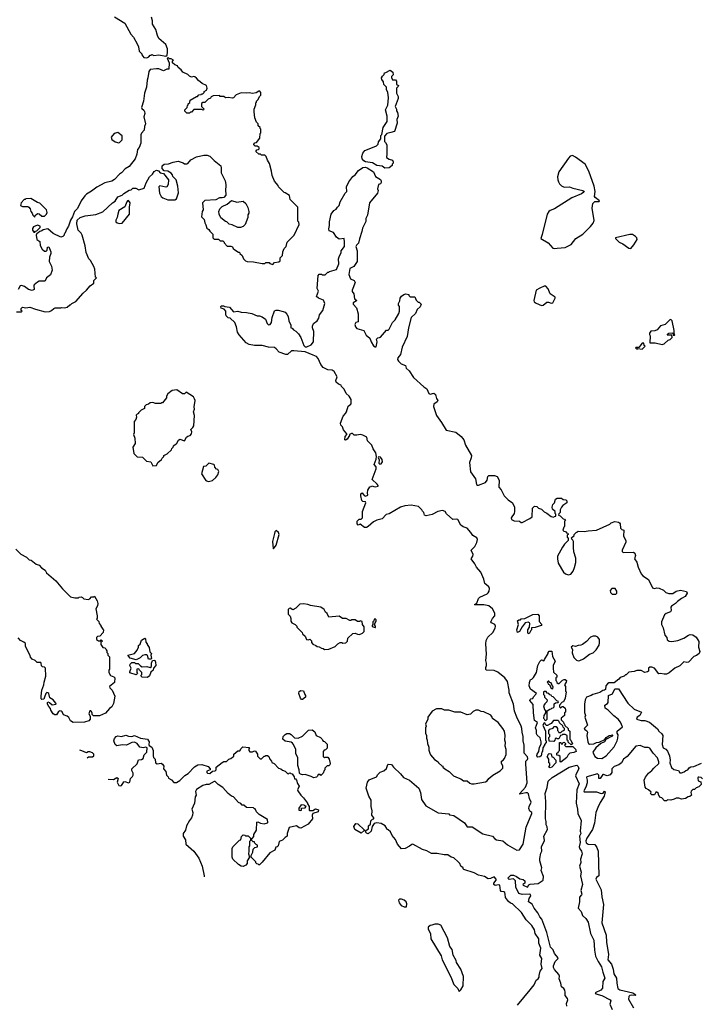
# Model space of a CAD drawing. Extents: x 1861455 to 2058065, y 200073 to 437907.
# Tile 54 of 256: x 1954313 to 1962102, y 220915 to 232167. Entities that reach past the tile are written whole.
import ezdxf

# ---------------------------------------------------------------- set-up
doc = ezdxf.new("R2010")
doc.units = 0

msp = doc.modelspace()

# ---------------------------------------------------------------- linework, layer by layer
at = {"layer": '0CON05XD'}
for points in [[(1955398, 232198), (1955515, 232128), (1955585, 232002), (1955613, 231965), (1955655, 231890), (1955670, 231855), (1955680, 231805), (1955710, 231775), (1955710, 231765), (1955730, 231735), (1955765, 231732)], [(1955765, 231732), (1955788, 231742), (1955805, 231760), (1955815, 231760), (1955825, 231770), (1955845, 231758), (1955904, 231766), (1955985, 231750), (1955997, 231763), (1956003, 231797), (1956003, 231835), (1955984, 231884), (1955905, 231950), (1955888, 231985), (1955868, 232055), (1955832, 232115), (1955832, 232155), (1955821, 232195)], [(1954277, 228827), (1954335, 228830), (1954340, 228835), (1954330, 228845), (1954330, 228865), (1954345, 228880), (1954385, 228872), (1954428, 228882), (1954495, 228857), (1954605, 228829), (1954655, 228833), (1954678, 228842), (1954705, 228868), (1954718, 228872), (1954785, 228872), (1954795, 228878), (1954825, 228872), (1954855, 228880), (1954885, 228910), (1954895, 228910), (1954910, 228925), (1954953, 228947), (1955037, 229043), (1955076, 229074), (1955118, 229125), (1955160, 229155), (1955160, 229185), (1955190, 229215), (1955180, 229225), (1955172, 229315), (1955162, 229345), (1955123, 229413), (1955102, 229435), (1955072, 229505), (1955063, 229583), (1955028, 229705), (1955016, 229726), (1954983, 229763), (1954968, 229835), (1954970, 229875), (1955003, 229907), (1955063, 229927), (1955185, 229940), (1955265, 229972), (1955372, 230075), (1955405, 230092), (1955435, 230142), (1955485, 230162), (1955505, 230182), (1955565, 230218), (1955587, 230223), (1955608, 230242), (1955642, 230242), (1955675, 230222), (1955735, 230240), (1955758, 230302), (1955795, 230370), (1955829, 230401), (1955848, 230432), (1955875, 230448), (1955898, 230438), (1955920, 230415), (1955955, 230408), (1956014, 230335), (1956008, 230285), (1955993, 230257), (1955983, 230253), (1955915, 230267), (1955903, 230257), (1955910, 230185), (1955930, 230145), (1955949, 230129), (1956005, 230109), (1956085, 230107), (1956105, 230120), (1956127, 230187), (1956120, 230265), (1956100, 230335), (1956065, 230373), (1956059, 230395), (1956045, 230413), (1956006, 230436), (1955965, 230440), (1955940, 230465), (1955940, 230495), (1955963, 230517), (1956015, 230520), (1956068, 230538), (1956125, 230548), (1956182, 230532), (1956195, 230520), (1956222, 230518), (1956236, 230524), (1956268, 230565), (1956335, 230600), (1956417, 230617), (1956455, 230617), (1956485, 230608), (1956536, 230556), (1956610, 230495), (1956616, 230474), (1956617, 230415), (1956661, 230325), (1956668, 230285), (1956664, 230204), (1956670, 230185), (1956667, 230163), (1956644, 230136), (1956625, 230130), (1956595, 230132), (1956555, 230108), (1956428, 230102), (1956402, 230075), (1956410, 229995), (1956400, 229975), (1956392, 229915), (1956422, 229882), (1956428, 229845), (1956442, 229822), (1956450, 229785), (1956475, 229770), (1956485, 229750), (1956520, 229715), (1956520, 229675), (1956535, 229660), (1956585, 229660), (1956605, 229640), (1956635, 229640), (1956650, 229625), (1956650, 229615), (1956685, 229580), (1956725, 229578), (1956745, 229570), (1956752, 229552), (1956770, 229535), (1956815, 229510), (1956825, 229510), (1956830, 229495), (1956855, 229470), (1956870, 229435), (1956895, 229410), (1956913, 229403), (1956985, 229400), (1957085, 229380), (1957115, 229380), (1957125, 229390), (1957165, 229390), (1957172, 229382), (1957205, 229370), (1957225, 229390), (1957275, 229400), (1957288, 229412), (1957290, 229445), (1957317, 229473), (1957320, 229515), (1957335, 229550), (1957360, 229575), (1957370, 229625), (1957450, 229705), (1957508, 229825), (1957502, 229852), (1957490, 229865), (1957490, 230025), (1957402, 230112), (1957398, 230158), (1957348, 230188), (1957335, 230190), (1957270, 230255), (1957265, 230270), (1957225, 230320), (1957198, 230385), (1957192, 230435), (1957168, 230525), (1957143, 230563), (1957130, 230605), (1957115, 230620), (1957075, 230620), (1957065, 230630), (1957045, 230630), (1957012, 230662), (1957022, 230678), (1957038, 230682), (1957048, 230692), (1957050, 230705), (1957025, 230720), (1957005, 230720), (1956990, 230735), (1956990, 230745), (1957002, 230758), (1957018, 230762), (1957058, 230812), (1957060, 230865), (1957070, 230875), (1957070, 230915), (1957060, 230925), (1957060, 230935), (1957040, 230955), (1957040, 230975), (1957020, 230995), (1957000, 231045), (1956992, 231115), (1956992, 231145), (1957010, 231195), (1957010, 231215), (1957020, 231225), (1957020, 231235), (1957040, 231255), (1957052, 231288), (1957070, 231305), (1957070, 231335), (1957058, 231348), (1957045, 231350), (1957015, 231330), (1956975, 231322), (1956935, 231332), (1956905, 231328), (1956845, 231332), (1956785, 231308), (1956758, 231272), (1956745, 231268), (1956695, 231278), (1956665, 231272), (1956645, 231288), (1956605, 231290), (1956595, 231300), (1956523, 231297), (1956500, 231285), (1956495, 231270), (1956465, 231260), (1956428, 231222), (1956405, 231220), (1956392, 231208), (1956390, 231175), (1956420, 231145), (1956408, 231132), (1956395, 231140), (1956305, 231140), (1956275, 231110), (1956265, 231110), (1956255, 231100), (1956225, 231100), (1956202, 231122), (1956200, 231135), (1956228, 231162), (1956230, 231185), (1956238, 231192), (1956240, 231205), (1956258, 231222), (1956262, 231248), (1956335, 231290), (1956345, 231290), (1956362, 231308), (1956385, 231310), (1956392, 231318), (1956405, 231320), (1956420, 231335), (1956420, 231345), (1956447, 231363), (1956457, 231383), (1956448, 231415), (1956397, 231437), (1956355, 231472), (1956335, 231500), (1956315, 231512), (1956305, 231517), (1956275, 231510), (1956255, 231520), (1956235, 231540), (1956177, 231567), (1956160, 231595), (1956125, 231620), (1956115, 231640), (1956085, 231650), (1956060, 231675), (1956060, 231695), (1956070, 231705), (1956045, 231720), (1956025, 231720), (1956015, 231730), (1956000, 231725), (1956020, 231675), (1956018, 231602), (1955995, 231600), (1955955, 231581), (1955905, 231606), (1955876, 231604), (1955805, 231598), (1955788, 231575), (1955779, 231501), (1955770, 231475), (1955763, 231395), (1955741, 231325), (1955728, 231235), (1955706, 231165), (1955710, 231150), (1955733, 231133), (1955739, 231119), (1955743, 231095), (1955733, 231057), (1955750, 230975), (1955738, 230945), (1955737, 230903), (1955705, 230870), (1955698, 230852), (1955697, 230755), (1955680, 230705), (1955658, 230682), (1955652, 230628), (1955632, 230575), (1955563, 230487), (1955517, 230463), (1955478, 230415), (1955455, 230402), (1955398, 230342), (1955365, 230322), (1955288, 230302), (1955195, 230252), (1955135, 230207), (1955075, 230173), (1955057, 230155), (1955014, 230096), (1954975, 230010), (1954940, 229975), (1954917, 229913), (1954892, 229875), (1954872, 229808), (1954852, 229775), (1954830, 229725), (1954820, 229715), (1954820, 229705), (1954805, 229690), (1954785, 229682), (1954694, 229724), (1954635, 229778), (1954583, 229767), (1954565, 229752), (1954542, 229748), (1954525, 229730), (1954510, 229725), (1954502, 229705), (1954510, 229655), (1954545, 229630), (1954548, 229585), (1954570, 229545), (1954595, 229520), (1954615, 229520), (1954627, 229533), (1954632, 229568), (1954645, 229570), (1954668, 229515), (1954670, 229495), (1954653, 229453), (1954652, 229405), (1954675, 229350), (1954683, 229305), (1954665, 229252), (1954618, 229215), (1954606, 229184), (1954595, 229178), (1954535, 229178), (1954515, 229168), (1954478, 229135), (1954473, 229125), (1954477, 229085), (1954455, 229070), (1954414, 229084), (1954367, 229117), (1954335, 229130), (1954320, 229125), (1954296, 229084)], [(1958485, 230468), (1958455, 230492), (1958395, 230501), (1958345, 230529), (1958265, 230544), (1958245, 230554), (1958227, 230575), (1958223, 230605), (1958235, 230640), (1958257, 230673), (1958365, 230712), (1958390, 230725), (1958408, 230745), (1958415, 230770), (1958440, 230805), (1958440, 230845), (1958450, 230855), (1958467, 230935), (1958511, 231005), (1958513, 231063), (1958492, 231135), (1958521, 231189), (1958529, 231275), (1958518, 231338), (1958503, 231365), (1958503, 231395), (1958476, 231425), (1958472, 231455), (1958452, 231482), (1958448, 231502), (1958457, 231523), (1958478, 231542), (1958482, 231558), (1958498, 231562), (1958545, 231590), (1958578, 231568), (1958580, 231535), (1958562, 231518), (1958560, 231505), (1958575, 231480), (1958608, 231478), (1958620, 231465), (1958620, 231425), (1958640, 231415), (1958638, 231402), (1958620, 231385), (1958620, 231325), (1958637, 231287), (1958638, 231265), (1958602, 231175), (1958620, 231145), (1958620, 231125), (1958630, 231105), (1958638, 231065), (1958622, 231025), (1958628, 230985), (1958595, 230890), (1958555, 230877), (1958510, 230865), (1958480, 230835), (1958480, 230775), (1958493, 230763), (1958507, 230735), (1958510, 230635), (1958503, 230593), (1958535, 230572), (1958575, 230560), (1958582, 230542), (1958582, 230528), (1958570, 230515), (1958568, 230502), (1958535, 230472), (1958485, 230468)], [(1955445, 230760), (1955455, 230764), (1955484, 230795), (1955485, 230838), (1955435, 230879), (1955393, 230867), (1955360, 230825), (1955366, 230796), (1955405, 230771), (1955445, 230760)], [(1960425, 229551), (1960455, 229554), (1960545, 229564), (1960614, 229596), (1960668, 229665), (1960747, 229715), (1960835, 229804), (1960865, 229841), (1960878, 229872), (1960856, 230014), (1960861, 230065), (1960885, 230088), (1960935, 230090), (1960940, 230095), (1960888, 230135), (1960882, 230145), (1960890, 230205), (1960877, 230265), (1960816, 230435), (1960775, 230514), (1960665, 230596), (1960630, 230615), (1960605, 230608), (1960584, 230586), (1960475, 230427), (1960459, 230371), (1960462, 230335), (1960471, 230315), (1960482, 230292), (1960505, 230269), (1960535, 230252), (1960595, 230256), (1960635, 230240), (1960748, 230215), (1960763, 230205), (1960760, 230195), (1960731, 230175), (1960621, 230129), (1960425, 230007), (1960373, 229987), (1960359, 229975), (1960341, 229945), (1960285, 229710), (1960268, 229668), (1960351, 229615), (1960405, 229557), (1960425, 229551)], [(1958289, 226759), (1958290, 226790), (1958315, 226830), (1958328, 226832), (1958335, 226840), (1958375, 226828), (1958410, 226835), (1958410, 226845), (1958399, 226859), (1958342, 226912), (1958386, 227035), (1958387, 227057), (1958362, 227085), (1958388, 227145), (1958390, 227175), (1958382, 227215), (1958353, 227263), (1958336, 227306), (1958288, 227355), (1958278, 227395), (1958235, 227420), (1958205, 227428), (1958165, 227418), (1958135, 227420), (1958117, 227437), (1958105, 227438), (1958080, 227425), (1958080, 227415), (1958056, 227374), (1958037, 227363), (1958030, 227365), (1958032, 227405), (1958050, 227425), (1958050, 227435), (1958015, 227480), (1958000, 227515), (1957983, 227533), (1957978, 227555), (1958008, 227635), (1958038, 227665), (1958048, 227685), (1958065, 227750), (1958096, 227774), (1958102, 227785), (1958102, 227825), (1958078, 227865), (1958044, 227894), (1958022, 227945), (1957990, 227975), (1957985, 227990), (1957955, 228002), (1957931, 228025), (1957926, 228045), (1957939, 228085), (1957906, 228146), (1957885, 228162), (1957836, 228166), (1957781, 228191), (1957756, 228225), (1957724, 228295), (1957705, 228316), (1957668, 228332), (1957575, 228372), (1957445, 228383), (1957418, 228382), (1957375, 228340), (1957355, 228340), (1957279, 228369), (1957245, 228407), (1957225, 228419), (1957155, 228423), (1957083, 228443), (1956996, 228444), (1956935, 228453), (1956902, 228475), (1956820, 228565), (1956802, 228595), (1956792, 228655), (1956772, 228705), (1956720, 228755), (1956695, 228760), (1956674, 228784), (1956668, 228795), (1956667, 228837), (1956648, 228858), (1956615, 228870), (1956610, 228885), (1956615, 228898), (1956643, 228897), (1956658, 228888), (1956712, 228882), (1956758, 228828), (1956805, 228837), (1956844, 228824), (1956905, 228820), (1956965, 228808), (1957025, 228782), (1957055, 228782), (1957085, 228772), (1957122, 228745), (1957141, 228695), (1957155, 228680), (1957176, 228684), (1957192, 228705), (1957197, 228763), (1957225, 228838), (1957244, 228846), (1957265, 228848), (1957325, 228833), (1957345, 228823), (1957365, 228802), (1957380, 228775), (1957389, 228725), (1957410, 228675), (1957410, 228645), (1957425, 228640), (1957442, 228622), (1957469, 228609), (1957500, 228575), (1957524, 228534), (1957560, 228445), (1957575, 228428), (1957595, 228428), (1957645, 228452), (1957670, 228485), (1957676, 228605), (1957659, 228645), (1957659, 228665), (1957671, 228695), (1957711, 228725), (1957730, 228755), (1957739, 228795), (1957776, 228845), (1957799, 228925), (1957785, 228962), (1957729, 228985), (1957705, 229005), (1957726, 229065), (1957711, 229095), (1957722, 229245), (1957735, 229260), (1957762, 229258), (1957775, 229250), (1957805, 229250), (1957835, 229280), (1957845, 229280), (1957855, 229290), (1957935, 229310), (1957961, 229375), (1957958, 229435), (1957962, 229455), (1957986, 229505), (1957988, 229525), (1958024, 229576), (1958026, 229626), (1958020, 229665), (1957965, 229660), (1957935, 229680), (1957900, 229735), (1957851, 229755), (1957846, 229775), (1957855, 229816), (1957852, 229855), (1957874, 229945), (1957902, 229985), (1957928, 230002), (1957943, 230025), (1957965, 230045), (1957975, 230086), (1958032, 230185), (1958051, 230205), (1958046, 230255), (1958075, 230313), (1958121, 230375), (1958148, 230392), (1958185, 230444), (1958235, 230478), (1958265, 230480), (1958284, 230474), (1958357, 230427), (1958380, 230375), (1958435, 230340), (1958442, 230325), (1958442, 230305), (1958435, 230292), (1958412, 230285), (1958400, 230235), (1958408, 230215), (1958402, 230185), (1958312, 230075), (1958287, 229933), (1958267, 229895), (1958268, 229862), (1958231, 229785), (1958224, 229745), (1958195, 229661), (1958186, 229614), (1958160, 229590), (1958155, 229575), (1958171, 229525), (1958170, 229405), (1958132, 229348), (1958087, 229325), (1958075, 229255), (1958094, 229204), (1958137, 229187), (1958147, 229165), (1958111, 229075), (1958112, 229062), (1958132, 229035), (1958138, 228978), (1958158, 228965), (1958160, 228955), (1958125, 228930), (1958122, 228915), (1958161, 228875), (1958182, 228805), (1958180, 228715), (1958153, 228707), (1958143, 228685), (1958150, 228655), (1958165, 228638), (1958244, 228614), (1958273, 228563), (1958316, 228526), (1958328, 228485), (1958355, 228438), (1958375, 228427), (1958385, 228430), (1958397, 228485), (1958392, 228515), (1958398, 228525), (1958405, 228532), (1958425, 228533), (1958435, 228540), (1958505, 228620), (1958525, 228620), (1958535, 228630), (1958572, 228705), (1958602, 228735), (1958645, 228810), (1958652, 228835), (1958652, 228888), (1958642, 228905), (1958643, 228923), (1958658, 228955), (1958660, 228985), (1958675, 229007), (1958704, 229026), (1958725, 229032), (1958758, 229028), (1958760, 229015), (1958775, 229000), (1958828, 228998), (1958842, 228962), (1958865, 228940), (1958878, 228938), (1958900, 228915), (1958890, 228885), (1958854, 228856), (1958835, 228810), (1958788, 228762), (1958757, 228645), (1958742, 228545), (1958684, 228426), (1958665, 228340), (1958635, 228302), (1958631, 228285), (1958641, 228265), (1958671, 228235), (1958720, 228215), (1958728, 228185), (1958765, 228155), (1958815, 228079), (1958932, 227972), (1958965, 227950), (1958988, 227895), (1959005, 227889), (1959045, 227897), (1959064, 227884), (1959077, 227837), (1959092, 227815), (1959085, 227801), (1959045, 227774), (1959042, 227745), (1959076, 227645), (1959134, 227564), (1959185, 227477), (1959295, 227454), (1959357, 227405), (1959387, 227367), (1959409, 227305), (1959474, 227185), (1959472, 227158), (1959453, 227105), (1959465, 227000), (1959521, 226921), (1959534, 226855), (1959545, 226846), (1959556, 226846), (1959635, 226877), (1959656, 226905), (1959664, 226945), (1959675, 226958), (1959738, 226958), (1959769, 226945), (1959791, 226905), (1959790, 226825), (1959816, 226795), (1959848, 226725), (1959895, 226679), (1959943, 226645), (1959966, 226595), (1959969, 226545), (1959963, 226525), (1959929, 226475), (1959933, 226455), (1959965, 226439), (1960025, 226437), (1960045, 226422), (1960055, 226422), (1960142, 226465), (1960168, 226485), (1960172, 226585), (1960195, 226608), (1960222, 226602), (1960240, 226585), (1960275, 226572), (1960305, 226542), (1960338, 226528), (1960385, 226490), (1960415, 226480), (1960422, 226488), (1960438, 226492), (1960440, 226515), (1960430, 226525), (1960430, 226545), (1960403, 226573), (1960398, 226595), (1960407, 226625), (1960424, 226646), (1960434, 226686), (1960455, 226697), (1960505, 226700), (1960522, 226682), (1960555, 226680), (1960565, 226670), (1960566, 226644), (1960520, 226615), (1960503, 226597), (1960490, 226565), (1960490, 226535), (1960472, 226518), (1960470, 226505), (1960488, 226498), (1960522, 226462), (1960538, 226458), (1960550, 226445), (1960540, 226435), (1960540, 226375), (1960532, 226368), (1960520, 226335), (1960532, 226322), (1960548, 226318), (1960562, 226302), (1960578, 226298), (1960580, 226285), (1960570, 226275), (1960570, 226255), (1960580, 226245), (1960580, 226215), (1960537, 226173), (1960515, 226140), (1960460, 226035), (1960460, 226005), (1960468, 225955), (1960528, 225855), (1960550, 225835), (1960585, 225822), (1960609, 225831), (1960636, 225864), (1960654, 225905), (1960669, 225965), (1960669, 226015), (1960647, 226085), (1960640, 226135), (1960640, 226205), (1960635, 226220), (1960622, 226232), (1960620, 226245), (1960648, 226272), (1960650, 226285), (1960675, 226310), (1960685, 226310), (1960695, 226320), (1960765, 226318), (1960807, 226327), (1960905, 226332), (1961055, 226402), (1961072, 226418), (1961115, 226431), (1961156, 226426), (1961168, 226418), (1961176, 226406), (1961178, 226355), (1961195, 226340), (1961218, 226335), (1961213, 226265), (1961238, 226215), (1961238, 226195), (1961199, 226105), (1961197, 226085), (1961215, 226079), (1961325, 226081), (1961342, 226072), (1961350, 226045), (1961340, 226005), (1961366, 225966), (1961381, 225911), (1961413, 225835), (1961433, 225813), (1961498, 225768), (1961544, 225674), (1961565, 225668), (1961595, 225676), (1961622, 225672), (1961669, 225649), (1961695, 225620), (1961732, 225608), (1961775, 225611), (1961815, 225637), (1961864, 225646), (1961933, 225633), (1961940, 225615), (1961916, 225574), (1961876, 225554), (1961831, 225519), (1961808, 225495), (1961760, 225465), (1961754, 225455), (1961756, 225415), (1961749, 225401), (1961699, 225381), (1961682, 225365), (1961647, 225285), (1961648, 225255), (1961667, 225217), (1961686, 225135), (1961706, 225105), (1961711, 225081), (1961735, 225064), (1961765, 225060), (1961835, 225072), (1961901, 225099), (1961955, 225134), (1961975, 225140), (1962005, 225137), (1962042, 225112), (1962075, 225060), (1962070, 224995), (1962083, 224945), (1962076, 224924), (1962045, 224900), (1962015, 224888), (1961957, 224823), (1961935, 224820), (1961903, 224827), (1961855, 224782), (1961800, 224755), (1961735, 224702), (1961705, 224688), (1961677, 224687), (1961635, 224697), (1961615, 224692), (1961565, 224757), (1961535, 224768), (1961515, 224768), (1961500, 224755), (1961497, 224723), (1961487, 224713), (1961455, 224708), (1961415, 224728), (1961365, 224728), (1961335, 224718), (1961275, 224710), (1961245, 224680), (1961235, 224680), (1961220, 224665), (1961175, 224648), (1961159, 224631)], [(1954485, 229910), (1954492, 229928), (1954515, 229950), (1954537, 229947), (1954565, 229920), (1954595, 229920), (1954620, 229945), (1954627, 229963), (1954620, 229995), (1954545, 230068), (1954516, 230076), (1954440, 230125), (1954385, 230120), (1954375, 230110), (1954365, 230110), (1954332, 230075), (1954322, 230042), (1954345, 230032), (1954405, 230032), (1954416, 230026), (1954432, 230005), (1954440, 229975), (1954457, 229957), (1954463, 229933), (1954485, 229910)], [(1955456, 229836), (1955485, 229841), (1955569, 229945), (1955567, 230023), (1955574, 230075), (1955555, 230099), (1955545, 230097), (1955536, 230084), (1955515, 230028), (1955448, 229985), (1955433, 229945), (1955428, 229905), (1955412, 229875), (1955412, 229855), (1955428, 229845), (1955456, 229836)], [(1956835, 229792), (1956805, 229792), (1956742, 229822), (1956705, 229830), (1956680, 229855), (1956665, 229860), (1956612, 229902), (1956593, 229943), (1956588, 229975), (1956600, 230005), (1956625, 230030), (1956685, 230058), (1956735, 230100), (1956795, 230082), (1956865, 230092), (1956896, 230066), (1956922, 230022), (1956932, 229975), (1956932, 229955), (1956922, 229935), (1956922, 229905), (1956888, 229825), (1956865, 229802), (1956835, 229792)], [(1954485, 229740), (1954495, 229750), (1954508, 229752), (1954548, 229792), (1954548, 229808), (1954515, 229818), (1954471, 229799), (1954458, 229782), (1954461, 229761), (1954475, 229740), (1954485, 229740)], [(1961295, 229553), (1961332, 229595), (1961368, 229655), (1961366, 229675), (1961350, 229690), (1961315, 229710), (1961285, 229712), (1961123, 229675), (1961120, 229665), (1961165, 229624), (1961205, 229606), (1961275, 229557), (1961295, 229553)], [(1960275, 228902), (1960295, 228903), (1960335, 228938), (1960355, 228938), (1960385, 228927), (1960405, 228930), (1960432, 228985), (1960431, 228995), (1960421, 229005), (1960374, 229034), (1960351, 229091), (1960325, 229123), (1960305, 229121), (1960255, 229099), (1960216, 229075), (1960189, 228959), (1960192, 228942), (1960215, 228928), (1960275, 228902)], [(1961655, 228453), (1961679, 228461), (1961724, 228506), (1961747, 228513), (1961770, 228535), (1961765, 228560), (1961712, 228562), (1961730, 228585), (1961775, 228590), (1961782, 228562), (1961795, 228560), (1961800, 228565), (1961790, 228575), (1961792, 228615), (1961767, 228727), (1961755, 228740), (1961742, 228738), (1961688, 228682), (1961635, 228668), (1961596, 228624), (1961569, 228611), (1961525, 228608), (1961508, 228585), (1961508, 228568), (1961518, 228555), (1961512, 228472), (1961575, 228473), (1961655, 228453)], [(1961425, 228400), (1961460, 228435), (1961450, 228445), (1961445, 228470), (1961425, 228470), (1961388, 228422), (1961355, 228420), (1961350, 228415), (1961365, 228400), (1961375, 228410), (1961425, 228400)], [(1955835, 227070), (1955875, 227072), (1955892, 227105), (1955935, 227140), (1955940, 227155), (1955960, 227175), (1955960, 227185), (1956000, 227205), (1956048, 227252), (1956050, 227265), (1956068, 227282), (1956072, 227298), (1956093, 227317), (1956105, 227320), (1956127, 227363), (1956145, 227372), (1956197, 227353), (1956220, 227395), (1956233, 227407), (1956260, 227415), (1956277, 227433), (1956280, 227455), (1956270, 227485), (1956293, 227507), (1956303, 227527), (1956312, 227645), (1956298, 227685), (1956310, 227715), (1956307, 227743), (1956317, 227813), (1956312, 227835), (1956300, 227855), (1956215, 227910), (1956198, 227892), (1956175, 227890), (1956107, 227937), (1956055, 227930), (1956005, 227890), (1955990, 227865), (1955990, 227845), (1955945, 227790), (1955935, 227790), (1955925, 227780), (1955865, 227782), (1955835, 227792), (1955803, 227787), (1955787, 227773), (1955760, 227765), (1955740, 227745), (1955740, 227725), (1955700, 227705), (1955670, 227675), (1955670, 227665), (1955655, 227660), (1955643, 227647), (1955648, 227625), (1955642, 227598), (1955620, 227575), (1955622, 227485), (1955620, 227445), (1955612, 227425), (1955630, 227385), (1955632, 227325), (1955607, 227283), (1955618, 227208), (1955655, 227172), (1955717, 227167), (1955762, 227122), (1955810, 227115), (1955835, 227070)], [(1958428, 227088), (1958445, 227092), (1958457, 227115), (1958455, 227140), (1958435, 227168), (1958415, 227170), (1958410, 227165), (1958422, 227135), (1958418, 227098), (1958428, 227088)], [(1956465, 226888), (1956485, 226892), (1956515, 226902), (1956556, 226934), (1956578, 226965), (1956590, 227005), (1956576, 227026), (1956562, 227032), (1956542, 227052), (1956540, 227075), (1956530, 227085), (1956475, 227100), (1956440, 227065), (1956415, 227060), (1956390, 226975), (1956440, 226900), (1956465, 226888)], [(1960000, 220905), (1960145, 221082), (1960191, 221139), (1960215, 221190), (1960238, 221205), (1960248, 221225), (1960248, 221245), (1960262, 221295), (1960282, 221325), (1960272, 221375), (1960278, 221438), (1960258, 221475), (1960268, 221558), (1960244, 221615), (1960244, 221665), (1960203, 221723), (1960194, 221765), (1960166, 221815), (1960101, 221881), (1960046, 221966), (1959945, 222063), (1959920, 222070), (1959898, 222088), (1959866, 222136), (1959862, 222175), (1959855, 222191), (1959845, 222199), (1959815, 222204), (1959807, 222215), (1959800, 222275), (1959785, 222279), (1959745, 222274), (1959732, 222285), (1959730, 222300), (1959756, 222335), (1959756, 222345), (1959735, 222373), (1959692, 222352), (1959665, 222350), (1959625, 222376), (1959555, 222390), (1959505, 222416), (1959390, 222455), (1959380, 222465), (1959380, 222475), (1959355, 222492), (1959341, 222525), (1959325, 222543), (1959275, 222588), (1959245, 222598), (1959205, 222622), (1959165, 222623), (1959085, 222640), (1959018, 222638), (1958965, 222667), (1958915, 222683), (1958805, 222744), (1958795, 222743), (1958768, 222722), (1958716, 222694), (1958675, 222691), (1958630, 222745), (1958607, 222797), (1958570, 222845), (1958552, 222885), (1958525, 222910), (1958510, 222915), (1958510, 222925), (1958490, 222955), (1958445, 222982), (1958395, 222988), (1958365, 222980), (1958340, 222945), (1958330, 222895), (1958295, 222862), (1958275, 222870), (1958262, 222898), (1958298, 222922), (1958300, 222955), (1958320, 222975), (1958325, 223010), (1958345, 223030), (1958360, 223035), (1958360, 223045), (1958337, 223077), (1958340, 223125), (1958329, 223175), (1958329, 223249), (1958302, 223292), (1958271, 223385), (1958288, 223455), (1958305, 223481), (1958390, 223515), (1958405, 223540), (1958434, 223566), (1958476, 223584), (1958505, 223610), (1958520, 223655), (1958525, 223660), (1958560, 223655), (1958584, 223624), (1958665, 223548), (1958698, 223505), (1958768, 223475), (1958873, 223385), (1958894, 223335), (1958904, 223254), (1958955, 223182), (1959095, 223102), (1959215, 223090), (1959225, 223080), (1959275, 223072), (1959395, 222988), (1959425, 222942), (1959485, 222942), (1959604, 222864), (1959715, 222837), (1959742, 222805), (1959760, 222795), (1959835, 222782), (1959886, 222736), (1959995, 222678), (1960025, 222680), (1960066, 222745), (1960102, 222938), (1960165, 223095), (1960164, 223105), (1960143, 223123), (1960131, 223151), (1960135, 223175), (1960158, 223225), (1960140, 223265), (1960129, 223319), (1960115, 223332), (1960095, 223333), (1960030, 223315), (1960030, 223325), (1960094, 223395), (1960112, 223445), (1960096, 223664), (1960098, 223695), (1960116, 223714), (1960119, 223725), (1960114, 223744), (1960079, 223785), (1960078, 223875), (1960066, 223926), (1960068, 223975), (1960054, 224025), (1960051, 224065), (1960044, 224095), (1959994, 224195), (1959967, 224265), (1959956, 224344), (1959907, 224475), (1959906, 224505), (1959886, 224605), (1959856, 224646), (1959775, 224712), (1959735, 224728), (1959645, 224732), (1959638, 224745), (1959638, 224765), (1959648, 224785), (1959648, 224815), (1959638, 224845), (1959649, 224915), (1959640, 225035), (1959643, 225073), (1959661, 225109), (1959720, 225165), (1959748, 225215), (1959750, 225235), (1959744, 225254), (1959704, 225274), (1959697, 225285), (1959715, 225323), (1959741, 225355), (1959744, 225385), (1959714, 225434), (1959675, 225469), (1959615, 225479), (1959515, 225480), (1959510, 225485), (1959535, 225500), (1959555, 225552), (1959571, 225569), (1959654, 225606), (1959665, 225618), (1959677, 225635), (1959682, 225665), (1959672, 225685), (1959630, 225725), (1959616, 225775), (1959581, 225855), (1959532, 225912), (1959515, 225949), (1959472, 226005), (1959490, 226035), (1959494, 226055), (1959471, 226105), (1959515, 226147), (1959537, 226193), (1959543, 226225), (1959536, 226245), (1959492, 226272), (1959468, 226308), (1959428, 226355), (1959381, 226371), (1959355, 226392), (1959319, 226455), (1959305, 226460), (1959264, 226454), (1959189, 226519), (1959175, 226547), (1959145, 226556), (1959093, 226547), (1959027, 226513), (1958958, 226498), (1958940, 226505), (1958930, 226535), (1958915, 226550), (1958910, 226565), (1958870, 226605), (1958785, 226620), (1958715, 226613), (1958664, 226596), (1958535, 226520), (1958499, 226511), (1958456, 226464), (1958395, 226447), (1958355, 226428), (1958296, 226374), (1958275, 226363), (1958253, 226363), (1958205, 226400), (1958182, 226392), (1958170, 226405), (1958170, 226435), (1958192, 226458), (1958215, 226460), (1958230, 226475), (1958230, 226545), (1958270, 226645), (1958265, 226658), (1958235, 226662), (1958224, 226674), (1958210, 226725), (1958213, 226747), (1958225, 226760), (1958250, 226730), (1958265, 226722), (1958290, 226735), (1958289, 226759)], [(1957215, 226120), (1957245, 226160), (1957278, 226285), (1957270, 226305), (1957245, 226330), (1957230, 226315), (1957224, 226296), (1957203, 226203), (1957210, 226125), (1957215, 226120)], [(1954270, 226115), (1954327, 226057), (1954393, 226023), (1954423, 225993), (1954445, 225990), (1954500, 225945), (1954535, 225932), (1954564, 225904), (1954606, 225876), (1954620, 225845), (1954726, 225756), (1954802, 225662), (1954895, 225570), (1954945, 225560), (1954985, 225560), (1954993, 225567), (1955015, 225570), (1955030, 225565), (1955045, 225550), (1955095, 225542), (1955115, 225550), (1955135, 225570), (1955155, 225570), (1955168, 225578), (1955200, 225525), (1955208, 225495), (1955202, 225468), (1955182, 225435), (1955200, 225355), (1955200, 225325), (1955190, 225315), (1955218, 225288), (1955220, 225265), (1955240, 225245), (1955240, 225235), (1955262, 225202), (1955270, 225195), (1955268, 225162), (1955228, 225122), (1955202, 225118), (1955190, 225105), (1955190, 225085), (1955215, 225070), (1955235, 225070), (1955245, 225080), (1955260, 225065), (1955242, 225048), (1955240, 225025), (1955262, 224992), (1955285, 224990), (1955298, 224978), (1955300, 224965), (1955310, 224955), (1955310, 224935), (1955320, 224925), (1955320, 224905), (1955340, 224885), (1955340, 224745), (1955330, 224735), (1955330, 224705), (1955352, 224672), (1955388, 224658), (1955400, 224645), (1955397, 224593), (1955340, 224545), (1955342, 224532), (1955370, 224505), (1955400, 224435), (1955387, 224353), (1955366, 224314), (1955340, 224295), (1955295, 224242), (1955225, 224210), (1955155, 224210), (1955140, 224225), (1955142, 224242), (1955135, 224260), (1955125, 224270), (1955115, 224270), (1955102, 224235), (1955117, 224207), (1955118, 224175), (1955103, 224155), (1955055, 224141), (1954925, 224137), (1954892, 224155), (1954873, 224193), (1954856, 224206), (1954815, 224223), (1954799, 224259), (1954786, 224266), (1954772, 224268), (1954758, 224262), (1954735, 224223), (1954715, 224223), (1954694, 224234), (1954668, 224275), (1954667, 224297), (1954645, 224320), (1954632, 224345), (1954630, 224365), (1954635, 224370), (1954655, 224362), (1954686, 224336), (1954730, 224345), (1954728, 224355), (1954695, 224394), (1954656, 224416), (1954646, 224465), (1954635, 224473), (1954625, 224478), (1954612, 224468), (1954598, 224425), (1954588, 224402), (1954565, 224400), (1954560, 224405), (1954560, 224435), (1954567, 224505), (1954590, 224565), (1954592, 224598), (1954612, 224665), (1954610, 224755), (1954598, 224768), (1954575, 224770), (1954562, 224782), (1954560, 224815), (1954555, 224820), (1954512, 224822), (1954490, 224845), (1954455, 224860), (1954435, 224880), (1954432, 224902), (1954378, 225005), (1954378, 225038), (1954360, 225055), (1954324, 225074), (1954294, 225104)], [(1961125, 225602), (1961138, 225615), (1961138, 225635), (1961118, 225665), (1961080, 225665), (1961062, 225645), (1961065, 225620), (1961083, 225603), (1961125, 225602)], [(1957795, 224970), (1957845, 224972), (1957917, 225003), (1957950, 225035), (1957975, 225050), (1957995, 225050), (1958005, 225040), (1958040, 225045), (1958058, 225065), (1958062, 225098), (1958118, 225152), (1958145, 225158), (1958173, 225143), (1958195, 225142), (1958230, 225155), (1958250, 225175), (1958250, 225195), (1958248, 225228), (1958230, 225255), (1958228, 225288), (1958205, 225298), (1958195, 225290), (1958175, 225290), (1958145, 225310), (1958105, 225310), (1958098, 225302), (1958085, 225300), (1958045, 225322), (1958003, 225323), (1957965, 225352), (1957845, 225338), (1957825, 225380), (1957807, 225397), (1957792, 225425), (1957755, 225453), (1957635, 225472), (1957605, 225482), (1957555, 225490), (1957515, 225488), (1957469, 225441), (1957435, 225422), (1957405, 225440), (1957392, 225438), (1957380, 225425), (1957380, 225375), (1957402, 225352), (1957412, 225325), (1957412, 225295), (1957422, 225275), (1957460, 225255), (1957480, 225235), (1957480, 225225), (1957540, 225165), (1957545, 225150), (1957575, 225120), (1957592, 225082), (1957615, 225080), (1957627, 225087), (1957647, 225067), (1957648, 225048), (1957662, 225032), (1957697, 225017), (1957713, 225003), (1957735, 225000), (1957763, 224983), (1957782, 224982), (1957795, 224970)], [(1960135, 225150), (1960120, 225155), (1960120, 225195), (1960140, 225225), (1960142, 225265), (1960140, 225275), (1960125, 225282), (1960090, 225275), (1960055, 225230), (1960026, 225174), (1960003, 225165), (1959994, 225195), (1960012, 225255), (1960003, 225297), (1960015, 225310), (1960035, 225310), (1960045, 225320), (1960085, 225322), (1960175, 225370), (1960232, 225372), (1960248, 225355), (1960248, 225288), (1960280, 225255), (1960270, 225245), (1960205, 225220), (1960162, 225218), (1960160, 225195), (1960152, 225188), (1960135, 225150)], [(1958380, 225220), (1958380, 225235), (1958370, 225245), (1958370, 225265), (1958388, 225295), (1958385, 225310), (1958375, 225320), (1958362, 225315), (1958358, 225292), (1958350, 225285), (1958350, 225255), (1958340, 225245), (1958342, 225232), (1958375, 225220), (1958380, 225220)], [(1955645, 224850), (1955575, 224872), (1955550, 224905), (1955626, 224924), (1955657, 224963), (1955670, 224995), (1955670, 225015), (1955688, 225032), (1955705, 225078), (1955745, 225100), (1955752, 225092), (1955753, 225053), (1955770, 225035), (1955770, 225025), (1955792, 224992), (1955802, 224942), (1955820, 224925), (1955812, 224905), (1955820, 224865), (1955815, 224860), (1955785, 224860), (1955775, 224900), (1955767, 224907), (1955745, 224910), (1955715, 224900), (1955690, 224875), (1955645, 224850)], [(1960695, 224840), (1960715, 224844), (1960755, 224863), (1960825, 224917), (1960865, 224932), (1960902, 224965), (1960935, 225020), (1960940, 225045), (1960938, 225085), (1960919, 225109), (1960895, 225122), (1960865, 225122), (1960835, 225110), (1960789, 225061), (1960743, 225027), (1960725, 225018), (1960693, 225017), (1960665, 225002), (1960635, 225012), (1960615, 224998), (1960629, 224969), (1960627, 224933), (1960645, 224878), (1960675, 224847), (1960695, 224840)], [(1960235, 223738), (1960223, 223755), (1960228, 223775), (1960247, 223803), (1960252, 223855), (1960271, 223889), (1960273, 223915), (1960260, 223960), (1960225, 223990), (1960217, 224005), (1960217, 224045), (1960208, 224075), (1960230, 224135), (1960195, 224160), (1960184, 224245), (1960182, 224342), (1960142, 224385), (1960145, 224400), (1960153, 224407), (1960175, 224410), (1960185, 224430), (1960220, 224465), (1960150, 224515), (1960133, 224555), (1960137, 224593), (1960150, 224625), (1960165, 224630), (1960185, 224650), (1960220, 224705), (1960233, 224787), (1960255, 224832), (1960275, 224850), (1960288, 224848), (1960295, 224840), (1960308, 224842), (1960310, 224855), (1960350, 224925), (1960350, 224935), (1960365, 224950), (1960395, 224950), (1960401, 224891), (1960430, 224835), (1960408, 224785), (1960408, 224755), (1960412, 224712), (1960450, 224675), (1960450, 224655), (1960440, 224645), (1960440, 224615), (1960448, 224608), (1960452, 224592), (1960465, 224580), (1960478, 224582), (1960515, 224620), (1960533, 224627), (1960547, 224627), (1960560, 224615), (1960558, 224595), (1960540, 224565), (1960548, 224545), (1960550, 224495), (1960557, 224485), (1960547, 224413), (1960528, 224372), (1960512, 224368), (1960480, 224335), (1960480, 224315), (1960492, 224302), (1960498, 224302), (1960512, 224318), (1960525, 224320), (1960545, 224300), (1960550, 224285), (1960548, 224255), (1960540, 224245), (1960540, 224215), (1960500, 224185), (1960500, 224165), (1960528, 224138), (1960530, 224125), (1960538, 224118), (1960542, 224102), (1960580, 224065), (1960582, 224052), (1960598, 224035), (1960600, 223945), (1960610, 223935), (1960628, 223892), (1960615, 223880), (1960582, 223912), (1960580, 223925), (1960570, 223935), (1960570, 223985), (1960545, 224000), (1960515, 224000), (1960508, 223992), (1960492, 223988), (1960475, 223950), (1960455, 223950), (1960442, 223958), (1960432, 223948), (1960428, 223932), (1960415, 223920), (1960362, 223922), (1960360, 223965), (1960370, 223975), (1960370, 223995), (1960360, 224005), (1960360, 224045), (1960372, 224058), (1960408, 224072), (1960415, 224090), (1960445, 224090), (1960460, 224065), (1960460, 224045), (1960468, 224038), (1960472, 224022), (1960495, 224020), (1960512, 224038), (1960528, 224042), (1960538, 224052), (1960540, 224065), (1960522, 224082), (1960518, 224098), (1960482, 224132), (1960478, 224148), (1960465, 224160), (1960412, 224158), (1960388, 224122), (1960372, 224118), (1960345, 224100), (1960332, 224102), (1960322, 224112), (1960318, 224128), (1960305, 224130), (1960290, 224105), (1960320, 224035), (1960320, 223935), (1960330, 223925), (1960330, 223905), (1960310, 223885), (1960310, 223875), (1960290, 223845), (1960288, 223805), (1960278, 223795), (1960270, 223755), (1960255, 223742), (1960235, 223738)], [(1955775, 224650), (1955712, 224652), (1955700, 224665), (1955700, 224675), (1955710, 224685), (1955710, 224705), (1955682, 224732), (1955675, 224750), (1955650, 224745), (1955650, 224705), (1955660, 224695), (1955645, 224680), (1955573, 224703), (1955571, 224715), (1955587, 224755), (1955572, 224785), (1955575, 224800), (1955595, 224820), (1955625, 224820), (1955635, 224810), (1955668, 224808), (1955692, 224782), (1955713, 224773), (1955765, 224774), (1955805, 224762), (1955820, 224775), (1955818, 224812), (1955830, 224845), (1955856, 224846), (1955867, 224825), (1955868, 224785), (1955842, 224758), (1955840, 224735), (1955811, 224709), (1955795, 224670), (1955775, 224650)], [(1960405, 224520), (1960410, 224545), (1960402, 224552), (1960388, 224588), (1960372, 224592), (1960358, 224608), (1960352, 224608), (1960340, 224595), (1960348, 224588), (1960352, 224572), (1960368, 224568), (1960382, 224532), (1960392, 224522), (1960405, 224520)], [(1961159, 224631), (1961105, 224590), (1961045, 224588), (1961031, 224579), (1961012, 224555), (1961007, 224513), (1960997, 224503), (1960975, 224500), (1960942, 224478), (1960864, 224456), (1960845, 224442), (1960790, 224425), (1960774, 224396), (1960767, 224345), (1960768, 224248), (1960777, 224215), (1960772, 224195), (1960800, 224105), (1960764, 224065), (1960770, 224055), (1960795, 224041), (1960803, 224025), (1960793, 223985), (1960804, 223915), (1960814, 223894), (1960825, 223889), (1960875, 223892), (1960904, 223906), (1960935, 223909), (1960998, 223942), (1961013, 223965), (1961048, 223985), (1961090, 223995), (1961077, 223975), (1961009, 223941), (1960994, 223915), (1960953, 223897), (1960897, 223845), (1960864, 223795), (1960885, 223748), (1960915, 223727), (1960966, 223724), (1961016, 223754), (1961105, 223858), (1961141, 223925), (1961149, 223955), (1961152, 223995), (1961140, 224015), (1961142, 224035), (1961200, 224085), (1961178, 224138), (1961153, 224173), (1961101, 224211), (1961036, 224276), (1961005, 224300), (1961000, 224335), (1961029, 224351), (1961039, 224365), (1961040, 224445), (1961086, 224464), (1961115, 224520), (1961155, 224520), (1961262, 224355), (1961336, 224286), (1961418, 224255), (1961398, 224215), (1961368, 224195), (1961360, 224175), (1961415, 224157), (1961455, 224159), (1961508, 224138), (1961602, 224062), (1961615, 224038), (1961652, 224005), (1961662, 223985), (1961653, 223883), (1961667, 223847), (1961695, 223830), (1961717, 223807), (1961738, 223755), (1961747, 223705), (1961743, 223675), (1961762, 223622), (1961789, 223599), (1961840, 223585), (1961855, 223560), (1961875, 223560), (1961907, 223573), (1961925, 223588), (1961947, 223593), (1961964, 223616), (1961983, 223627), (1962015, 223631), (1962105, 223670)], [(1957545, 224400), (1957535, 224400), (1957523, 224413), (1957502, 224465), (1957505, 224490), (1957525, 224502), (1957558, 224498), (1957570, 224455), (1957580, 224445), (1957580, 224425), (1957545, 224400)], [(1960325, 224160), (1960340, 224175), (1960342, 224268), (1960372, 224288), (1960388, 224292), (1960392, 224298), (1960408, 224302), (1960420, 224315), (1960422, 224348), (1960435, 224360), (1960468, 224362), (1960470, 224375), (1960452, 224382), (1960408, 224428), (1960392, 224432), (1960388, 224448), (1960372, 224452), (1960358, 224468), (1960342, 224472), (1960328, 224488), (1960305, 224490), (1960300, 224485), (1960300, 224455), (1960310, 224445), (1960310, 224425), (1960340, 224395), (1960338, 224372), (1960312, 224348), (1960300, 224325), (1960310, 224285), (1960320, 224275), (1960320, 224245), (1960302, 224215), (1960300, 224185), (1960308, 224178), (1960312, 224162), (1960325, 224160)], [(1959505, 223433), (1959635, 223458), (1959653, 223467), (1959674, 223496), (1959720, 223535), (1959805, 223582), (1959832, 223615), (1959832, 223642), (1959818, 223668), (1959818, 223692), (1959836, 223704), (1959852, 223725), (1959872, 223768), (1959872, 223825), (1959862, 223865), (1959863, 223905), (1959856, 223935), (1959859, 223985), (1959851, 224035), (1959835, 224068), (1959782, 224135), (1959715, 224180), (1959712, 224195), (1959695, 224218), (1959615, 224258), (1959585, 224262), (1959555, 224278), (1959525, 224278), (1959495, 224262), (1959465, 224232), (1959425, 224222), (1959353, 224253), (1959287, 224253), (1959215, 224278), (1959168, 224278), (1959135, 224290), (1959075, 224290), (1959027, 224263), (1958978, 224195), (1958977, 224173), (1958952, 224115), (1958958, 224095), (1958950, 224075), (1958950, 224015), (1958960, 223985), (1958960, 223955), (1958970, 223935), (1958972, 223895), (1958988, 223855), (1958988, 223818), (1958998, 223785), (1959008, 223765), (1959054, 223714), (1959096, 223686), (1959100, 223675), (1959135, 223640), (1959150, 223635), (1959150, 223625), (1959170, 223605), (1959220, 223575), (1959270, 223525), (1959323, 223503), (1959355, 223492), (1959385, 223470), (1959425, 223470), (1959455, 223442), (1959474, 223434), (1959505, 223433)], [(1957675, 223502), (1957645, 223520), (1957575, 223540), (1957545, 223538), (1957523, 223543), (1957510, 223555), (1957508, 223595), (1957490, 223645), (1957490, 223735), (1957468, 223778), (1957468, 223825), (1957442, 223885), (1957429, 223899), (1957415, 223910), (1957345, 223922), (1957320, 223945), (1957322, 223975), (1957345, 224000), (1957365, 224008), (1957395, 224008), (1957415, 224000), (1957455, 223960), (1957495, 223958), (1957545, 223978), (1957615, 224048), (1957655, 224050), (1957685, 224030), (1957700, 223985), (1957750, 223965), (1957767, 223947), (1957772, 223932), (1957782, 223922), (1957795, 223920), (1957827, 223887), (1957827, 223843), (1957808, 223822), (1957792, 223818), (1957780, 223805), (1957780, 223745), (1957795, 223732), (1957805, 223740), (1957835, 223740), (1957848, 223715), (1957860, 223665), (1957857, 223653), (1957845, 223640), (1957825, 223640), (1957800, 223615), (1957800, 223595), (1957792, 223588), (1957780, 223555), (1957755, 223530), (1957745, 223540), (1957725, 223540), (1957718, 223522), (1957705, 223510), (1957675, 223502)], [(1955325, 223487), (1955385, 223483), (1955425, 223507), (1955437, 223495), (1955426, 223454), (1955445, 223416), (1955465, 223410), (1955475, 223415), (1955493, 223437), (1955505, 223457), (1955515, 223461), (1955555, 223447), (1955571, 223455), (1955581, 223495), (1955603, 223517), (1955610, 223535), (1955610, 223555), (1955595, 223585), (1955596, 223605), (1955656, 223664), (1955671, 223709), (1955705, 223712), (1955723, 223725), (1955735, 223764), (1955766, 223795), (1955768, 223845), (1955755, 223852), (1955724, 223846), (1955685, 223854), (1955657, 223897), (1955625, 223911), (1955595, 223908), (1955535, 223876), (1955485, 223879), (1955425, 223867), (1955403, 223885), (1955389, 223925), (1955397, 223953), (1955417, 223975), (1955435, 223982), (1955475, 223976), (1955525, 223992), (1955555, 223979), (1955595, 223974), (1955625, 223988), (1955695, 223958), (1955775, 223946), (1955791, 223915), (1955788, 223885), (1955794, 223874), (1955823, 223853), (1955840, 223815), (1955838, 223755), (1955844, 223735), (1955860, 223715), (1955864, 223674), (1955885, 223662), (1955928, 223672), (1955945, 223660), (1955960, 223635), (1955958, 223605), (1955982, 223575), (1955990, 223535), (1956010, 223515), (1956015, 223500), (1956049, 223479), (1956075, 223450), (1956105, 223450), (1956145, 223472), (1956201, 223529), (1956238, 223552), (1956311, 223629), (1956348, 223652), (1956395, 223657), (1956465, 223632), (1956490, 223605), (1956490, 223595), (1956452, 223578), (1956450, 223565), (1956460, 223555), (1956486, 223554), (1956515, 223580), (1956548, 223582), (1956558, 223595), (1956560, 223625), (1956625, 223678), (1956645, 223690), (1956675, 223690), (1956703, 223717), (1956727, 223723), (1956745, 223740), (1956760, 223745), (1956760, 223775), (1956805, 223810), (1956828, 223812), (1956838, 223822), (1956840, 223835), (1956863, 223857), (1956935, 223850), (1956940, 223845), (1956930, 223835), (1956930, 223815), (1956942, 223802), (1956975, 223800), (1956995, 223810), (1957008, 223808), (1957030, 223775), (1957032, 223752), (1957062, 223722), (1957078, 223722), (1957105, 223750), (1957118, 223752), (1957125, 223760), (1957145, 223760), (1957160, 223745), (1957170, 223715), (1957190, 223695), (1957195, 223680), (1957220, 223665), (1957270, 223615), (1957297, 223607), (1957315, 223590), (1957348, 223578), (1957373, 223553), (1957385, 223550), (1957392, 223558), (1957405, 223560), (1957412, 223552), (1957428, 223548), (1957450, 223515), (1957452, 223492), (1957465, 223490), (1957477, 223477), (1957488, 223438), (1957507, 223407), (1957488, 223365), (1957493, 223353), (1957524, 223304), (1957558, 223275), (1957600, 223215), (1957600, 223205), (1957620, 223175), (1957620, 223135), (1957625, 223130), (1957662, 223128), (1957695, 223148), (1957726, 223136), (1957723, 223115), (1957664, 223096), (1957657, 223075), (1957658, 223035), (1957610, 222975), (1957525, 222928), (1957505, 222930), (1957475, 222953), (1957394, 222936), (1957371, 222865), (1957370, 222835), (1957345, 222822), (1957318, 222792), (1957277, 222775), (1957268, 222725), (1957257, 222713), (1957241, 222709), (1957228, 222675), (1957172, 222645), (1957085, 222538), (1957055, 222510), (1957045, 222510), (1957038, 222518), (1957022, 222522), (1957012, 222532), (1957010, 222545), (1956960, 222595), (1956960, 222615), (1956977, 222653), (1956982, 222688), (1957002, 222708), (1957030, 222715), (1957030, 222735), (1957015, 222740), (1957000, 222755), (1956995, 222770), (1956982, 222772), (1956960, 222795), (1956987, 222833), (1956990, 222855), (1957020, 222905), (1957022, 222998), (1957035, 223000), (1957064, 222984), (1957105, 222977), (1957143, 222987), (1957148, 222992), (1957146, 223026), (1957048, 223085), (1957020, 223115), (1957005, 223150), (1956995, 223150), (1956985, 223160), (1956903, 223163), (1956875, 223190), (1956855, 223190), (1956839, 223209), (1956815, 223222), (1956756, 223286), (1956735, 223293), (1956694, 223324), (1956633, 223393), (1956580, 223425), (1956545, 223460), (1956535, 223460), (1956475, 223428), (1956444, 223426), (1956406, 223414), (1956332, 223368), (1956322, 223345), (1956328, 223305), (1956318, 223285), (1956312, 223215), (1956280, 223145), (1956290, 223105), (1956288, 223075), (1956277, 223045), (1956252, 223015), (1956220, 222955), (1956208, 222905), (1956183, 222865), (1956183, 222835), (1956206, 222796), (1956210, 222745), (1956302, 222665), (1956360, 222585), (1956397, 222495), (1956423, 222385), (1956423, 222371)], [(1960495, 223682), (1960490, 223685), (1960490, 223745), (1960475, 223760), (1960452, 223762), (1960450, 223785), (1960468, 223792), (1960470, 223805), (1960480, 223815), (1960482, 223908), (1960498, 223908), (1960502, 223892), (1960515, 223890), (1960522, 223908), (1960535, 223910), (1960550, 223895), (1960550, 223885), (1960540, 223875), (1960552, 223862), (1960635, 223860), (1960665, 223830), (1960670, 223805), (1960647, 223793), (1960600, 223785), (1960580, 223765), (1960567, 223735), (1960495, 223682)], [(1955083, 223733), (1955098, 223742), (1955147, 223743), (1955160, 223755), (1955160, 223775), (1955147, 223787), (1955115, 223800), (1955095, 223800), (1955075, 223790), (1955025, 223813), (1954999, 223818)], [(1962115, 223490), (1962100, 223505), (1962075, 223512), (1962065, 223510), (1962061, 223499), (1962065, 223470), (1962098, 223458), (1962100, 223425), (1962075, 223400), (1962042, 223388), (1962025, 223370), (1962005, 223370), (1961985, 223350), (1961982, 223335), (1961990, 223305), (1961972, 223288), (1961953, 223287), (1961922, 223268), (1961875, 223260), (1961845, 223272), (1961815, 223272), (1961792, 223258), (1961755, 223248), (1961715, 223250), (1961705, 223240), (1961682, 223242), (1961650, 223275), (1961635, 223280), (1961615, 223300), (1961607, 223327), (1961595, 223340), (1961582, 223338), (1961565, 223310), (1961535, 223310), (1961520, 223325), (1961528, 223338), (1961500, 223365), (1961471, 223381), (1961460, 223395), (1961448, 223475), (1961465, 223510), (1961498, 223555), (1961538, 223585), (1961558, 223615), (1961618, 223665), (1961618, 223685), (1961601, 223731), (1961552, 223785), (1961515, 223842), (1961495, 223850), (1961455, 223848), (1961403, 223873), (1961355, 223866), (1961253, 223747), (1961212, 223715), (1961188, 223675), (1961158, 223652), (1961105, 223632), (1961081, 223605), (1961078, 223565), (1961062, 223538), (1961025, 223526), (1960985, 223542), (1960975, 223540), (1960945, 223496), (1960932, 223495), (1960929, 223535), (1960915, 223547), (1960793, 223515), (1960788, 223505), (1960798, 223475), (1960799, 223445), (1960784, 223396), (1960761, 223355), (1960765, 223342), (1960905, 223344), (1960956, 223324), (1960981, 223329), (1960995, 223350), (1961002, 223342), (1960993, 223295), (1960947, 223223), (1960919, 223165), (1960898, 223105), (1960883, 222985), (1960857, 222913), (1960792, 222815), (1960784, 222784), (1960785, 222760), (1960810, 222745), (1960885, 222740), (1960908, 222708), (1960922, 222665), (1960932, 222385), (1960905, 222363), (1960897, 222345), (1960918, 222298), (1960958, 222225), (1960964, 222145), (1960984, 222056), (1960964, 221845), (1961016, 221705), (1961019, 221625), (1961043, 221483), (1961035, 221425), (1961076, 221375), (1961096, 221315), (1961102, 221265), (1961134, 221215), (1961136, 221155), (1961148, 221095), (1961172, 221082), (1961318, 221045), (1961353, 221025), (1961345, 221014), (1961305, 221021), (1961285, 221016), (1961275, 221004), (1961268, 220975), (1961325, 220875)], [(1960375, 223618), (1960360, 223625), (1960370, 223645), (1960370, 223665), (1960360, 223675), (1960360, 223715), (1960340, 223745), (1960348, 223752), (1960352, 223768), (1960365, 223780), (1960388, 223778), (1960392, 223742), (1960408, 223738), (1960440, 223705), (1960440, 223675), (1960395, 223623), (1960375, 223618)], [(1960564, 220894), (1960562, 220925), (1960575, 220965), (1960571, 220981), (1960546, 221015), (1960547, 221053), (1960541, 221075), (1960529, 221095), (1960503, 221115), (1960496, 221155), (1960476, 221205), (1960480, 221235), (1960475, 221255), (1960423, 221313), (1960413, 221335), (1960414, 221355), (1960433, 221405), (1960463, 221435), (1960466, 221445), (1960425, 221495), (1960408, 221538), (1960377, 221567), (1960335, 221735), (1960278, 221888), (1960255, 221916), (1960232, 221962), (1960192, 222012), (1960168, 222058), (1960129, 222085), (1960135, 222125), (1960152, 222155), (1960150, 222170), (1960144, 222174), (1960055, 222171), (1960015, 222183), (1959981, 222255), (1959980, 222325), (1959957, 222347), (1959905, 222340), (1959890, 222355), (1959925, 222390), (1959955, 222392), (1959990, 222375), (1960027, 222347), (1960065, 222343), (1960087, 222325), (1960085, 222300), (1960063, 222285), (1960068, 222275), (1960115, 222253), (1960131, 222279), (1960145, 222288), (1960236, 222294), (1960296, 222335), (1960300, 222375), (1960272, 222445), (1960278, 222475), (1960256, 222555), (1960257, 222583), (1960267, 222643), (1960278, 222665), (1960274, 222716), (1960310, 222785), (1960303, 222835), (1960345, 222914), (1960342, 222942), (1960330, 222965), (1960329, 223005), (1960320, 223035), (1960324, 223234), (1960319, 223325), (1960339, 223391), (1960351, 223465), (1960397, 223505), (1960590, 223625), (1960678, 223648), (1960695, 223632), (1960704, 223605), (1960671, 223549), (1960665, 223525), (1960707, 223435), (1960681, 223365), (1960670, 223215), (1960687, 223145), (1960690, 223095), (1960730, 223015), (1960716, 222895), (1960721, 222881), (1960726, 222865), (1960709, 222835), (1960718, 222765), (1960707, 222715), (1960713, 222693), (1960734, 222665), (1960741, 222635), (1960723, 222575), (1960724, 222535), (1960711, 222495), (1960728, 222425), (1960722, 222382), (1960744, 222285), (1960727, 222215), (1960736, 222175), (1960734, 222165), (1960710, 222140), (1960708, 222085), (1960694, 222015), (1960730, 221975), (1960745, 221931), (1960784, 221894), (1960808, 221855), (1960836, 221725), (1960875, 221648), (1960882, 221535), (1960894, 221465), (1960923, 221405), (1960961, 221345), (1960978, 221282), (1960998, 221215), (1960977, 221175), (1960971, 221099), (1960955, 221078), (1960888, 221045), (1960895, 221034), (1960965, 221017), (1961062, 220965), (1961067, 220955), (1961057, 220915), (1961085, 220855)], [(1957525, 223128), (1957532, 223135), (1957532, 223158), (1957575, 223160), (1957588, 223178), (1957572, 223182), (1957565, 223190), (1957530, 223195), (1957502, 223155), (1957502, 223135), (1957525, 223128)], [(1958215, 222870), (1958142, 222912), (1958130, 222945), (1958155, 222980), (1958178, 222978), (1958248, 222908), (1958248, 222902), (1958215, 222870)], [(1956865, 222488), (1956845, 222492), (1956814, 222514), (1956750, 222575), (1956740, 222595), (1956740, 222695), (1956750, 222715), (1956802, 222768), (1956825, 222790), (1956840, 222795), (1956848, 222832), (1956865, 222850), (1956887, 222847), (1956895, 222840), (1956925, 222840), (1956950, 222815), (1956950, 222785), (1956940, 222775), (1956940, 222725), (1956930, 222715), (1956932, 222665), (1956928, 222635), (1956940, 222595), (1956912, 222555), (1956912, 222525), (1956898, 222505), (1956875, 222492), (1956865, 222488)], [(1958735, 222030), (1958738, 222065), (1958728, 222085), (1958706, 222106), (1958675, 222118), (1958655, 222118), (1958640, 222105), (1958650, 222075), (1958674, 222044), (1958705, 222030), (1958735, 222030)], [(1959335, 221060), (1959355, 221080), (1959382, 221125), (1959383, 221233), (1959354, 221315), (1959304, 221394), (1959301, 221415), (1959268, 221478), (1959255, 221540), (1959230, 221575), (1959200, 221675), (1959125, 221818), (1959095, 221830), (1959055, 221832), (1959022, 221818), (1959003, 221817), (1958982, 221795), (1958982, 221775), (1959006, 221726), (1959012, 221665), (1959128, 221468), (1959142, 221425), (1959239, 221229), (1959275, 221140), (1959320, 221095), (1959335, 221060)]]:
    msp.add_lwpolyline(points, dxfattribs=at)

doc.saveas('drawing.dxf')
